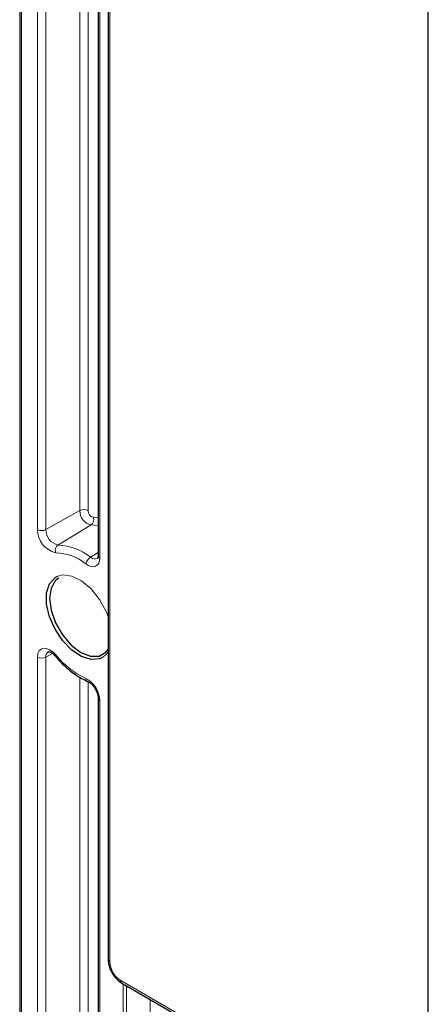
# Paper-space layout 'Blatt2' of a CAD drawing. Header units: millimetres. Extents: x 5 to 418, y 2 to 292.
# Tile 46 of 54: x 246 to 258, y 136 to 164. Entities that reach past the tile are written whole.
import ezdxf

# ---------------------------------------------------------------- set-up
doc = ezdxf.new("R2010")
doc.units = ezdxf.units.MM

psp = doc.layouts.new('Blatt2')

# ---------------------------------------------------------------- linework, layer by layer
at = {"color": 7, "linetype": 'Continuous', "lineweight": 25}
for p, q in [((246.123, 258.764), (246.123, 119.952)), ((248.631, 247.382), (248.631, 137.421)), ((257.707, 126.427), (257.707, 236.116)), ((248.346, 172.307), (248.346, 148.863)), ((248.346, 144.816), (248.346, 123.84)), ((249.02, 136.747), (257.707, 131.732))]:
    psp.add_line(p, q, dxfattribs=at)
at = {"color": 7, "linetype": 'Continuous', "lineweight": 18}
for p, q in [((246.172, 258.696), (246.172, 119.884)), ((248.68, 247.314), (248.68, 137.353)), ((246.631, 149.595), (246.631, 173.474)), ((246.864, 173.473), (246.864, 149.594)), ((247.828, 150.131), (247.828, 172.907)), ((248.062, 172.778), (248.062, 150.13)), ((248.394, 172.239), (248.394, 148.795)), ((247.828, 150.131), (246.864, 149.594)), ((248.146, 149.725), (247.207, 149.157)), ((248.346, 148.945), (248.128, 148.815)), ((246.631, 122.105), (246.631, 145.984)), ((247.05, 146.087), (246.864, 145.983)), ((246.864, 145.983), (246.864, 122.104)), ((247.828, 122.641), (247.828, 145.417)), ((248.062, 145.288), (248.062, 122.64)), ((248.394, 144.748), (248.394, 123.772)), ((248.986, 136.823), (257.707, 131.788)), ((249.057, 123.39), (249.057, 136.725)), ((249.151, 136.671), (249.151, 123.389)), ((249.825, 123.765), (249.825, 136.282))]:
    psp.add_line(p, q, dxfattribs=at)
at = {"color": 7, "linetype": 'Continuous', "lineweight": 18, "flags": 128}
for points in [[(248.207, 149.944), (248.324, 149.941), (248.346, 149.94)], [(248.346, 149.712), (248.255, 149.723), (248.146, 149.725)], [(248.394, 148.795), (248.387, 148.713), (248.363, 148.645), (248.325, 148.593), (248.274, 148.558), (248.213, 148.544), (248.144, 148.55), (248.071, 148.577), (247.996, 148.622)], [(247.203, 148.277), (247.342, 148.31), (247.6, 148.278), (247.877, 148.142), (248.147, 147.915), (248.388, 147.616), (248.577, 147.272), (248.631, 147.137)], [(246.631, 145.984), (246.642, 146.081), (246.676, 146.158), (246.73, 146.21), (246.801, 146.234), (246.883, 146.228), (246.972, 146.193), (247.062, 146.131), (247.146, 146.046)], [(247.146, 146.046), (247.138, 146.03), (247.134, 146.017), (247.136, 146.008), (247.137, 146.006)], [(248.631, 146.133), (248.577, 146.061), (248.455, 145.964)]]:
    psp.add_lwpolyline(points, dxfattribs=at)
at = {"color": 7, "linetype": 'Continuous', "lineweight": 25, "flags": 128}
for points in [[(248.455, 145.964), (248.388, 145.935), (248.147, 145.913), (247.877, 145.998), (247.6, 146.182), (247.342, 146.448), (247.125, 146.773), (246.968, 147.128), (246.887, 147.482), (246.887, 147.802), (246.968, 148.061), (247.125, 148.236), (247.203, 148.277)], [(247.229, 148.22), (247.139, 148.15), (247.014, 147.938), (246.971, 147.648), (247.014, 147.308), (247.139, 146.951), (247.335, 146.612), (247.581, 146.325), (247.854, 146.117), (248.128, 146.009), (248.374, 146.012), (248.569, 146.125), (248.631, 146.202)]]:
    psp.add_lwpolyline(points, dxfattribs=at)
at = {"color": 7, "linetype": 'Continuous', "lineweight": 18}
for centre, radius, start, end in [((247.944, 149.902), 0.257, 62.6565, 116.7662), ((248.239, 150.126), 0.411, 179.2774, 256.9973), ((248.249, 150.127), 0.188, 179.2774, 256.9973), ((248.035, 149.874), 0.186, 306.8093, 22.1473), ((247.296, 149.587), 0.665, 179.2774, 256.9973), ((246.749, 149.823), 0.257, 242.6565, 296.7662), ((247.307, 149.588), 0.442, 179.2774, 256.9973), ((247.319, 149.009), 0.186, 126.8093, 202.1473), ((247.103, 147.522), 1.417, 50.9335, 88.2509), ((247.16, 147.623), 1.535, 50.9335, 88.2509), ((248.284, 148.567), 0.293, 122.2098, 169.1491), ((248.252, 148.939), 0.176, 224.9631, 294.8734), ((248.426, 148.868), 0.0801, 184.1293, 247.1908), ((246.749, 146.212), 0.257, 242.6565, 296.7662), ((247.021, 146.003), 0.158, 123.0222, 187.3597), ((248.986, 147.522), 2.359, 218.7354, 245.1765), ((247.65, 144.721), 0.745, 2.1048, 62.3237), ((248.093, 145.382), 0.0971, 180.5404, 242.0981), ((248.425, 144.822), 0.08, 183.9844, 247.2053), ((248.713, 137.429), 0.0823, 185.0787, 246.2415), ((249.344, 137.384), 0.666, 182.6055, 237.3945), ((249.068, 136.814), 0.0823, 173.763, 234.9248)]:
    psp.add_arc(centre, radius, start, end, dxfattribs=at)
at = {"color": 7, "linetype": 'Continuous', "lineweight": 25}
for points, knots in [([(248.346, 148.863), (248.344, 148.844), (248.342, 148.803), (248.327, 148.779), (248.327, 148.78), (248.327, 148.78)], [0, 0, 0, 0, 0.3118951, 0.6935891, 1, 1, 1, 1]), ([(246.935, 146.135), (246.935, 146.135), (246.936, 146.137), (246.941, 146.14), (246.999, 146.124), (247.069, 146.079), (247.115, 146.03), (247.137, 146.006)], [0, 0, 0, 0, 0.007995, 0.317551, 0.547703, 0.782894, 1, 1, 1, 1]), ([(247.137, 146.006), (247.19, 145.945), (247.346, 145.768), (247.624, 145.529), (247.88, 145.37), (248.02, 145.308), (248.049, 145.295)], [0, 0, 0, 0, 0.192669, 0.559309, 0.908591, 1, 1, 1, 1]), ([(248.049, 145.295), (248.066, 145.287), (248.104, 145.268), (248.177, 145.205), (248.251, 145.11), (248.31, 144.997), (248.342, 144.891), (248.344, 144.838), (248.346, 144.816)], [0, 0, 0, 0, 0.135446, 0.304597, 0.486301, 0.676577, 0.867214, 1, 1, 1, 1]), ([(248.631, 137.421), (248.633, 137.38), (248.64, 137.269), (248.708, 137.083), (248.839, 136.879), (248.958, 136.792), (249.02, 136.747)], [0, 0, 0, 0, 0.163217, 0.433661, 0.705168, 1, 1, 1, 1])]:
    psp.add_open_spline(points, degree=3, knots=knots, dxfattribs=at)

doc.saveas('drawing.dxf')
